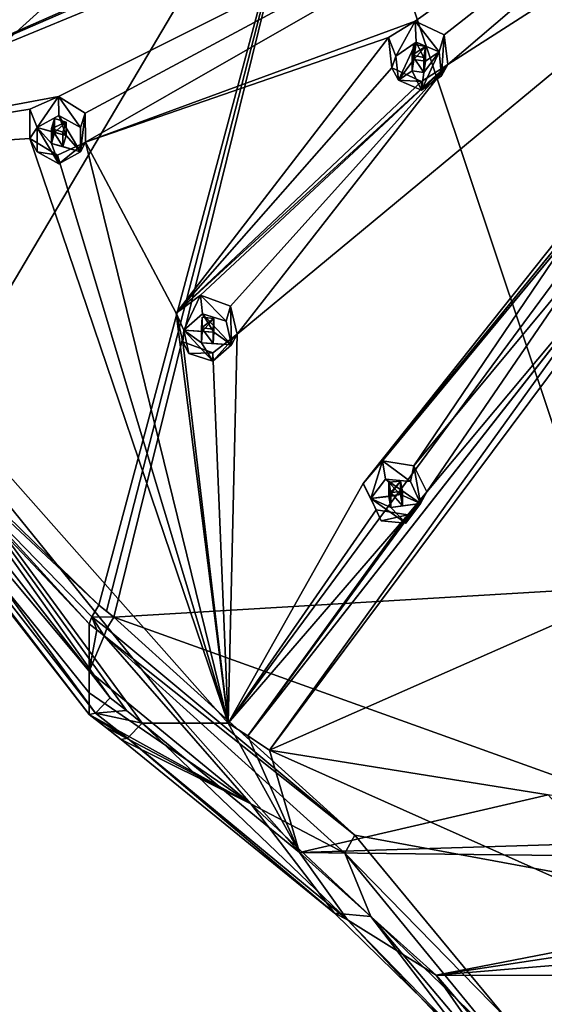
# Model space of a CAD drawing. Header units: millimetres. Extents: x -348 to 175, y 0 to 247.
# Tile 87 of 196: x -333 to -317, y 152 to 182. Entities that reach past the tile are written whole.
import ezdxf

# ---------------------------------------------------------------- set-up
doc = ezdxf.new("R2010")
doc.units = ezdxf.units.MM
doc.header["$LTSCALE"] = 65.185185
for name, color, linetype in [('18', 7, 'CONTINUOUS'), ('190', 7, 'CONTINUOUS'), ('191', 7, 'CONTINUOUS'), ('192', 7, 'CONTINUOUS'), ('193', 7, 'CONTINUOUS'), ('194', 7, 'CONTINUOUS'), ('195', 7, 'CONTINUOUS'), ('196', 7, 'CONTINUOUS'), ('197', 7, 'CONTINUOUS'), ('198', 7, 'CONTINUOUS'), ('199', 7, 'CONTINUOUS'), ('200', 7, 'CONTINUOUS'), ('201', 7, 'CONTINUOUS'), ('202', 7, 'CONTINUOUS'), ('203', 7, 'CONTINUOUS'), ('204', 7, 'CONTINUOUS'), ('34', 7, 'CONTINUOUS'), ('36', 7, 'CONTINUOUS'), ('37', 7, 'CONTINUOUS'), ('39', 7, 'CONTINUOUS'), ('390', 7, 'CONTINUOUS'), ('391', 7, 'CONTINUOUS'), ('392', 7, 'CONTINUOUS'), ('393', 7, 'CONTINUOUS'), ('394', 7, 'CONTINUOUS'), ('41', 7, 'CONTINUOUS'), ('418', 7, 'CONTINUOUS'), ('419', 7, 'CONTINUOUS'), ('420', 7, 'CONTINUOUS'), ('423', 7, 'CONTINUOUS'), ('43', 7, 'CONTINUOUS'), ('57', 7, 'CONTINUOUS'), ('58', 7, 'CONTINUOUS'), ('59', 7, 'CONTINUOUS'), ('68', 7, 'CONTINUOUS'), ('70', 7, 'CONTINUOUS'), ('71', 7, 'CONTINUOUS'), ('90', 7, 'CONTINUOUS'), ('92', 7, 'CONTINUOUS')]:
    doc.layers.add(name, color=color, linetype=linetype)

msp = doc.modelspace()

# ---------------------------------------------------------------- linework, layer by layer
at = {"layer": '18', "linetype": 'CONTINUOUS'}
for points in [[(-330.5, 160.907, 9.305), (-344.702, 179.158, 14.195), (-330.5, 161.554, 6.89), (-330.5, 160.907, 9.305)], [(-330.5, 161.554, 6.89), (-344.702, 179.158, 14.195), (-330.5, 162.202, 4.474), (-330.5, 161.554, 6.89)], [(-330.5, 162.202, 4.474), (-344.702, 179.158, 14.195), (-330.5, 163.615, -0.801), (-330.5, 162.202, 4.474)], [(-330.5, 163.615, -0.801), (-344.702, 179.158, 14.195), (-340.407, 174.102, 2.12), (-330.5, 163.615, -0.801)]]:
    msp.add_3dface(points, dxfattribs=at)
at = {"layer": '190', "linetype": 'CONTINUOUS'}
for points in [[(-321.713, 168.502, 16.566), (-322.298, 167.825, 16.032), (-322.066, 167.369, 17.81), (-321.713, 168.502, 16.566)], [(-321.625, 167.955, 17.967), (-321.713, 168.502, 16.566), (-322.066, 167.369, 17.81), (-321.625, 167.955, 17.967)], [(-320.781, 168.355, 16.692), (-321.713, 168.502, 16.566), (-320.879, 167.879, 17.947), (-320.781, 168.355, 16.692)], [(-320.879, 167.879, 17.947), (-321.713, 168.502, 16.566), (-321.625, 167.955, 17.967), (-320.879, 167.879, 17.947)], [(-322.298, 167.825, 16.032), (-321.908, 167.03, 15.648), (-322.066, 167.369, 17.81), (-322.298, 167.825, 16.032)], [(-322.066, 167.369, 17.81), (-321.908, 167.03, 15.648), (-321.761, 166.707, 17.632), (-322.066, 167.369, 17.81)]]:
    msp.add_3dface(points, dxfattribs=at)
at = {"layer": '191', "linetype": 'CONTINUOUS'}
for points in [[(-321.625, 167.955, 17.967), (-322.066, 167.369, 17.81), (-321.173, 167.489, 17.842), (-321.625, 167.955, 17.967)], [(-320.879, 167.879, 17.947), (-321.625, 167.955, 17.967), (-320.574, 167.218, 17.769), (-320.879, 167.879, 17.947)], [(-320.574, 167.218, 17.769), (-321.625, 167.955, 17.967), (-321.173, 167.489, 17.842), (-320.574, 167.218, 17.769)], [(-321.173, 167.489, 17.842), (-322.066, 167.369, 17.81), (-321.523, 167.435, 17.828), (-321.173, 167.489, 17.842)], [(-321.118, 167.151, 17.751), (-320.574, 167.218, 17.769), (-321.173, 167.489, 17.842), (-321.118, 167.151, 17.751)], [(-322.066, 167.369, 17.81), (-321.467, 167.098, 17.737), (-321.523, 167.435, 17.828), (-322.066, 167.369, 17.81)], [(-322.066, 167.369, 17.81), (-321.761, 166.707, 17.632), (-321.015, 166.632, 17.612), (-322.066, 167.369, 17.81)], [(-322.066, 167.369, 17.81), (-321.015, 166.632, 17.612), (-321.467, 167.098, 17.737), (-322.066, 167.369, 17.81)], [(-321.015, 166.632, 17.612), (-320.574, 167.218, 17.769), (-321.467, 167.098, 17.737), (-321.015, 166.632, 17.612)], [(-321.467, 167.098, 17.737), (-320.574, 167.218, 17.769), (-321.118, 167.151, 17.751), (-321.467, 167.098, 17.737)]]:
    msp.add_3dface(points, dxfattribs=at)
at = {"layer": '192', "linetype": 'CONTINUOUS'}
for points in [[(-321.173, 167.489, 17.842), (-321.523, 167.435, 17.828), (-321.173, 167.893, 16.333), (-321.173, 167.489, 17.842)], [(-321.173, 167.893, 16.333), (-321.523, 167.435, 17.828), (-321.522, 167.863, 16.236), (-321.173, 167.893, 16.333)], [(-321.523, 167.435, 17.828), (-321.467, 167.098, 17.737), (-321.522, 167.863, 16.236), (-321.523, 167.435, 17.828)], [(-321.467, 167.098, 17.737), (-321.467, 167.547, 16.061), (-321.522, 167.863, 16.236), (-321.467, 167.098, 17.737)]]:
    msp.add_3dface(points, dxfattribs=at)
at = {"layer": '193', "linetype": 'CONTINUOUS'}
for points in [[(-320.781, 168.355, 16.692), (-320.879, 167.879, 17.947), (-320.574, 167.218, 17.769), (-320.781, 168.355, 16.692)], [(-320.39, 167.573, 16.318), (-320.781, 168.355, 16.692), (-320.574, 167.218, 17.769), (-320.39, 167.573, 16.318)], [(-320.962, 166.888, 15.781), (-320.39, 167.573, 16.318), (-321.015, 166.632, 17.612), (-320.962, 166.888, 15.781)], [(-320.39, 167.573, 16.318), (-320.574, 167.218, 17.769), (-321.015, 166.632, 17.612), (-320.39, 167.573, 16.318)], [(-321.908, 167.03, 15.648), (-320.962, 166.888, 15.781), (-321.761, 166.707, 17.632), (-321.908, 167.03, 15.648)], [(-321.761, 166.707, 17.632), (-320.962, 166.888, 15.781), (-321.015, 166.632, 17.612), (-321.761, 166.707, 17.632)]]:
    msp.add_3dface(points, dxfattribs=at)
at = {"layer": '194', "linetype": 'CONTINUOUS'}
for points in [[(-321.173, 167.489, 17.842), (-321.173, 167.893, 16.333), (-321.118, 167.579, 16.16), (-321.173, 167.489, 17.842)], [(-321.467, 167.547, 16.061), (-321.118, 167.151, 17.751), (-321.118, 167.579, 16.16), (-321.467, 167.547, 16.061)], [(-321.467, 167.098, 17.737), (-321.118, 167.151, 17.751), (-321.467, 167.547, 16.061), (-321.467, 167.098, 17.737)], [(-321.118, 167.151, 17.751), (-321.173, 167.489, 17.842), (-321.118, 167.579, 16.16), (-321.118, 167.151, 17.751)]]:
    msp.add_3dface(points, dxfattribs=at)
at = {"layer": '195', "linetype": 'CONTINUOUS'}
for points in [[(-327.163, 173.464, 17.896), (-327.9, 172.922, 17.397), (-327.669, 172.418, 19.163), (-327.163, 173.464, 17.896)], [(-327.112, 172.903, 19.293), (-327.163, 173.464, 17.896), (-327.669, 172.418, 19.163), (-327.112, 172.903, 19.293)], [(-326.274, 173.133, 17.972), (-327.163, 173.464, 17.896), (-326.398, 172.679, 19.233), (-326.274, 173.133, 17.972)], [(-326.398, 172.679, 19.233), (-327.163, 173.464, 17.896), (-327.112, 172.903, 19.293), (-326.398, 172.679, 19.233)], [(-327.9, 172.922, 17.397), (-327.699, 172.066, 16.998), (-327.669, 172.418, 19.163), (-327.9, 172.922, 17.397)], [(-327.669, 172.418, 19.163), (-327.699, 172.066, 16.998), (-327.513, 171.71, 18.973), (-327.669, 172.418, 19.163)]]:
    msp.add_3dface(points, dxfattribs=at)
at = {"layer": '196', "linetype": 'CONTINUOUS'}
for points in [[(-327.112, 172.903, 19.293), (-327.669, 172.418, 19.163), (-326.77, 172.356, 19.146), (-327.112, 172.903, 19.293)], [(-326.398, 172.679, 19.233), (-327.112, 172.903, 19.293), (-326.242, 171.971, 19.043), (-326.398, 172.679, 19.233)], [(-326.242, 171.971, 19.043), (-327.112, 172.903, 19.293), (-326.77, 172.356, 19.146), (-326.242, 171.971, 19.043)], [(-327.669, 172.418, 19.163), (-327.513, 171.71, 18.973), (-326.8, 171.486, 18.913), (-327.669, 172.418, 19.163)], [(-327.669, 172.418, 19.163), (-326.8, 171.486, 18.913), (-327.141, 172.033, 19.059), (-327.669, 172.418, 19.163)], [(-327.669, 172.418, 19.163), (-327.141, 172.033, 19.059), (-327.123, 172.374, 19.151), (-327.669, 172.418, 19.163)], [(-326.77, 172.356, 19.146), (-327.669, 172.418, 19.163), (-327.123, 172.374, 19.151), (-326.77, 172.356, 19.146)], [(-326.788, 172.015, 19.055), (-326.242, 171.971, 19.043), (-326.77, 172.356, 19.146), (-326.788, 172.015, 19.055)], [(-326.8, 171.486, 18.913), (-326.242, 171.971, 19.043), (-327.141, 172.033, 19.059), (-326.8, 171.486, 18.913)], [(-327.141, 172.033, 19.059), (-326.242, 171.971, 19.043), (-326.788, 172.015, 19.055), (-327.141, 172.033, 19.059)]]:
    msp.add_3dface(points, dxfattribs=at)
at = {"layer": '197', "linetype": 'CONTINUOUS'}
for points in [[(-327.123, 172.374, 19.151), (-327.141, 172.033, 19.059), (-327.122, 172.801, 17.559), (-327.123, 172.374, 19.151)], [(-327.141, 172.033, 19.059), (-327.141, 172.482, 17.383), (-327.122, 172.801, 17.559), (-327.141, 172.033, 19.059)], [(-326.77, 172.76, 17.637), (-327.123, 172.374, 19.151), (-327.122, 172.801, 17.559), (-326.77, 172.76, 17.637)], [(-326.77, 172.356, 19.146), (-327.123, 172.374, 19.151), (-326.77, 172.76, 17.637), (-326.77, 172.356, 19.146)]]:
    msp.add_3dface(points, dxfattribs=at)
at = {"layer": '198', "linetype": 'CONTINUOUS'}
for points in [[(-326.274, 173.133, 17.972), (-326.398, 172.679, 19.233), (-326.242, 171.971, 19.043), (-326.274, 173.133, 17.972)], [(-326.069, 172.29, 17.582), (-326.274, 173.133, 17.972), (-326.242, 171.971, 19.043), (-326.069, 172.29, 17.582)], [(-326.795, 171.736, 17.08), (-326.069, 172.29, 17.582), (-326.8, 171.486, 18.913), (-326.795, 171.736, 17.08)], [(-326.069, 172.29, 17.582), (-326.242, 171.971, 19.043), (-326.8, 171.486, 18.913), (-326.069, 172.29, 17.582)], [(-327.699, 172.066, 16.998), (-326.795, 171.736, 17.08), (-327.513, 171.71, 18.973), (-327.699, 172.066, 16.998)], [(-327.513, 171.71, 18.973), (-326.795, 171.736, 17.08), (-326.8, 171.486, 18.913), (-327.513, 171.71, 18.973)]]:
    msp.add_3dface(points, dxfattribs=at)
at = {"layer": '199', "linetype": 'CONTINUOUS'}
for points in [[(-326.77, 172.356, 19.146), (-326.77, 172.76, 17.637), (-326.788, 172.442, 17.463), (-326.77, 172.356, 19.146)], [(-327.141, 172.033, 19.059), (-326.788, 172.015, 19.055), (-327.141, 172.482, 17.383), (-327.141, 172.033, 19.059)], [(-327.141, 172.482, 17.383), (-326.788, 172.015, 19.055), (-326.788, 172.442, 17.463), (-327.141, 172.482, 17.383)], [(-326.788, 172.015, 19.055), (-326.77, 172.356, 19.146), (-326.788, 172.442, 17.463), (-326.788, 172.015, 19.055)]]:
    msp.add_3dface(points, dxfattribs=at)
at = {"layer": '200', "linetype": 'CONTINUOUS'}
for points in [[(-331.425, 179.412, 19.49), (-332.282, 179.031, 19.034), (-332.062, 178.482, 20.788), (-331.425, 179.412, 19.49)], [(-331.413, 178.845, 20.885), (-331.425, 179.412, 19.49), (-332.062, 178.482, 20.788), (-331.413, 178.845, 20.885)], [(-330.619, 178.909, 19.52), (-331.425, 179.412, 19.49), (-330.763, 178.482, 20.788), (-330.619, 178.909, 19.52)], [(-330.763, 178.482, 20.788), (-331.425, 179.412, 19.49), (-331.413, 178.845, 20.885), (-330.763, 178.482, 20.788)], [(-332.282, 179.031, 19.034), (-332.279, 178.155, 18.629), (-332.062, 178.482, 20.788), (-332.282, 179.031, 19.034)], [(-332.062, 178.482, 20.788), (-332.279, 178.155, 18.629), (-332.062, 177.758, 20.593), (-332.062, 178.482, 20.788)]]:
    msp.add_3dface(points, dxfattribs=at)
at = {"layer": '201', "linetype": 'CONTINUOUS'}
for points in [[(-331.413, 178.845, 20.885), (-332.062, 178.482, 20.788), (-331.196, 178.241, 20.723), (-331.413, 178.845, 20.885)], [(-330.763, 178.482, 20.788), (-331.413, 178.845, 20.885), (-330.763, 177.758, 20.593), (-330.763, 178.482, 20.788)], [(-330.763, 177.758, 20.593), (-331.413, 178.845, 20.885), (-331.196, 178.241, 20.723), (-330.763, 177.758, 20.593)], [(-332.062, 178.482, 20.788), (-332.062, 177.758, 20.593), (-331.413, 177.396, 20.496), (-332.062, 178.482, 20.788)], [(-332.062, 178.482, 20.788), (-331.413, 177.396, 20.496), (-331.629, 178, 20.658), (-332.062, 178.482, 20.788)], [(-332.062, 178.482, 20.788), (-331.629, 178, 20.658), (-331.538, 178.329, 20.747), (-332.062, 178.482, 20.788)], [(-331.196, 178.241, 20.723), (-332.062, 178.482, 20.788), (-331.538, 178.329, 20.747), (-331.196, 178.241, 20.723)], [(-331.288, 177.911, 20.634), (-330.763, 177.758, 20.593), (-331.196, 178.241, 20.723), (-331.288, 177.911, 20.634)], [(-331.413, 177.396, 20.496), (-330.763, 177.758, 20.593), (-331.629, 178, 20.658), (-331.413, 177.396, 20.496)], [(-331.629, 178, 20.658), (-330.763, 177.758, 20.593), (-331.288, 177.911, 20.634), (-331.629, 178, 20.658)]]:
    msp.add_3dface(points, dxfattribs=at)
at = {"layer": '202', "linetype": 'CONTINUOUS'}
for points in [[(-331.538, 178.329, 20.747), (-331.629, 178, 20.658), (-331.537, 178.756, 19.155), (-331.538, 178.329, 20.747)], [(-331.629, 178, 20.658), (-331.629, 178.449, 18.982), (-331.537, 178.756, 19.155), (-331.629, 178, 20.658)], [(-331.196, 178.645, 19.214), (-331.538, 178.329, 20.747), (-331.537, 178.756, 19.155), (-331.196, 178.645, 19.214)], [(-331.196, 178.241, 20.723), (-331.538, 178.329, 20.747), (-331.196, 178.645, 19.214), (-331.196, 178.241, 20.723)]]:
    msp.add_3dface(points, dxfattribs=at)
at = {"layer": '203', "linetype": 'CONTINUOUS'}
for points in [[(-330.608, 178.044, 19.123), (-330.619, 178.909, 19.52), (-330.763, 177.758, 20.593), (-330.608, 178.044, 19.123)], [(-330.619, 178.909, 19.52), (-330.763, 178.482, 20.788), (-330.763, 177.758, 20.593), (-330.619, 178.909, 19.52)], [(-332.279, 178.155, 18.629), (-331.456, 177.65, 18.664), (-332.062, 177.758, 20.593), (-332.279, 178.155, 18.629)], [(-331.456, 177.65, 18.664), (-330.608, 178.044, 19.123), (-331.413, 177.396, 20.496), (-331.456, 177.65, 18.664)], [(-330.608, 178.044, 19.123), (-330.763, 177.758, 20.593), (-331.413, 177.396, 20.496), (-330.608, 178.044, 19.123)], [(-332.062, 177.758, 20.593), (-331.456, 177.65, 18.664), (-331.413, 177.396, 20.496), (-332.062, 177.758, 20.593)]]:
    msp.add_3dface(points, dxfattribs=at)
at = {"layer": '204', "linetype": 'CONTINUOUS'}
for points in [[(-331.629, 178, 20.658), (-331.288, 177.911, 20.634), (-331.629, 178.449, 18.982), (-331.629, 178, 20.658)], [(-331.629, 178.449, 18.982), (-331.288, 177.911, 20.634), (-331.287, 178.338, 19.043), (-331.629, 178.449, 18.982)], [(-331.196, 178.241, 20.723), (-331.196, 178.645, 19.214), (-331.287, 178.338, 19.043), (-331.196, 178.241, 20.723)], [(-331.288, 177.911, 20.634), (-331.196, 178.241, 20.723), (-331.287, 178.338, 19.043), (-331.288, 177.911, 20.634)]]:
    msp.add_3dface(points, dxfattribs=at)
at = {"layer": '34', "linetype": 'CONTINUOUS'}
for points in [[(-329.871, 161.399, 10.472), (-341.327, 177.561, 14.802), (-343.778, 179.27, 15.26), (-329.871, 161.399, 10.472)], [(-326.344, 160.649, 10.271), (-341.327, 177.561, 14.802), (-327.628, 160.649, 10.271), (-326.344, 160.649, 10.271)], [(-327.628, 160.649, 10.271), (-341.327, 177.561, 14.802), (-328.914, 160.649, 10.271), (-327.628, 160.649, 10.271)], [(-328.914, 160.649, 10.271), (-341.327, 177.561, 14.802), (-329.389, 161.022, 10.371), (-328.914, 160.649, 10.271)], [(-329.389, 161.022, 10.371), (-341.327, 177.561, 14.802), (-329.871, 161.399, 10.472), (-329.389, 161.022, 10.371)]]:
    msp.add_3dface(points, dxfattribs=at)
at = {"layer": '36', "linetype": 'CONTINUOUS'}
for points in [[(-323.367, 189.766, -1.541), (-300, 191.06, -3.751), (-314.973, 164.701, -6.019), (-323.367, 189.766, -1.541)], [(-345.997, 187.406, 4.752), (-323.367, 189.766, -1.541), (-339.987, 174.761, 1.352), (-345.997, 187.406, 4.752)], [(-339.987, 174.761, 1.352), (-323.367, 189.766, -1.541), (-335.554, 169.172, -0.161), (-339.987, 174.761, 1.352)], [(-323.367, 189.766, -1.541), (-330.21, 164.179, -1.522), (-335.554, 169.172, -0.161), (-323.367, 189.766, -1.541)], [(-330.21, 164.179, -1.522), (-323.367, 189.766, -1.541), (-329.984, 163.995, -1.571), (-330.21, 164.179, -1.522)], [(-329.984, 163.995, -1.571), (-323.367, 189.766, -1.541), (-329.766, 163.816, -1.617), (-329.984, 163.995, -1.571)], [(-329.766, 163.816, -1.617), (-323.367, 189.766, -1.541), (-314.973, 164.701, -6.019), (-329.766, 163.816, -1.617)]]:
    msp.add_3dface(points, dxfattribs=at)
at = {"layer": '37', "linetype": 'CONTINUOUS'}
for points in [[(-300, 153.125, -9.102), (-329.766, 163.816, -1.617), (-314.973, 164.701, -6.019), (-300, 153.125, -9.102)], [(-329.766, 163.816, -1.617), (-300, 153.125, -9.102), (-322.549, 157.293, -3.374), (-329.766, 163.816, -1.617)], [(-322.549, 157.293, -3.374), (-300, 153.125, -9.102), (-318.01, 151.81, -4.852), (-322.549, 157.293, -3.374)], [(-300, 153.125, -9.102), (-300, 141.287, -10.394), (-318.01, 151.81, -4.852), (-300, 153.125, -9.102)]]:
    msp.add_3dface(points, dxfattribs=at)
at = {"layer": '39', "linetype": 'CONTINUOUS'}
for points in [[(-330.5, 162.202, 4.474), (-330.5, 163.615, -0.801), (-330.273, 163.438, -0.852), (-330.5, 162.202, 4.474)], [(-330.052, 163.264, -0.9), (-330.5, 162.202, 4.474), (-330.273, 163.438, -0.852), (-330.052, 163.264, -0.9)], [(-330.5, 162.202, 4.474), (-330.052, 163.264, -0.9), (-325.665, 158.224, 3.296), (-330.5, 162.202, 4.474)], [(-325.665, 158.224, 3.296), (-330.052, 163.264, -0.9), (-322.848, 156.754, -2.635), (-325.665, 158.224, 3.296)], [(-322.062, 154.857, 2.238), (-325.665, 158.224, 3.296), (-322.848, 156.754, -2.635), (-322.062, 154.857, 2.238)], [(-318.382, 151.307, -4.053), (-322.062, 154.857, 2.238), (-322.848, 156.754, -2.635), (-318.382, 151.307, -4.053)], [(-317.695, 149.672, 0.747), (-322.062, 154.857, 2.238), (-318.382, 151.307, -4.053), (-317.695, 149.672, 0.747)]]:
    msp.add_3dface(points, dxfattribs=at)
at = {"layer": '390', "linetype": 'CONTINUOUS'}
for points in [[(-320.735, 181.667, 23.288), (-321.539, 181.178, 22.915), (-321.315, 180.616, 24.715), (-320.735, 181.667, 23.288)], [(-320.708, 181.042, 24.829), (-320.735, 181.667, 23.288), (-321.315, 180.616, 24.715), (-320.708, 181.042, 24.829)], [(-319.867, 181.255, 23.292), (-320.735, 181.667, 23.288), (-320.023, 180.747, 24.75), (-319.867, 181.255, 23.292)], [(-320.023, 180.747, 24.75), (-320.735, 181.667, 23.288), (-320.708, 181.042, 24.829), (-320.023, 180.747, 24.75)], [(-321.539, 181.178, 22.915), (-321.439, 180.272, 22.552), (-321.315, 180.616, 24.715), (-321.539, 181.178, 22.915)], [(-321.315, 180.616, 24.715), (-321.439, 180.272, 22.552), (-321.237, 179.896, 24.522), (-321.315, 180.616, 24.715)]]:
    msp.add_3dface(points, dxfattribs=at)
at = {"layer": '391', "linetype": 'CONTINUOUS'}
for points in [[(-320.708, 181.042, 24.829), (-321.315, 180.616, 24.715), (-321.237, 179.896, 24.522), (-320.708, 181.042, 24.829)], [(-320.708, 181.042, 24.829), (-321.237, 179.896, 24.522), (-320.777, 180.517, 24.689), (-320.708, 181.042, 24.829)], [(-320.428, 180.464, 24.674), (-320.708, 181.042, 24.829), (-320.777, 180.517, 24.689), (-320.428, 180.464, 24.674)], [(-320.023, 180.747, 24.75), (-320.708, 181.042, 24.829), (-320.428, 180.464, 24.674), (-320.023, 180.747, 24.75)], [(-319.945, 180.027, 24.557), (-320.023, 180.747, 24.75), (-320.552, 179.601, 24.443), (-319.945, 180.027, 24.557)], [(-320.552, 179.601, 24.443), (-320.023, 180.747, 24.75), (-320.483, 180.126, 24.584), (-320.552, 179.601, 24.443)], [(-320.483, 180.126, 24.584), (-320.023, 180.747, 24.75), (-320.428, 180.464, 24.674), (-320.483, 180.126, 24.584)], [(-321.237, 179.896, 24.522), (-320.832, 180.18, 24.598), (-320.777, 180.517, 24.689), (-321.237, 179.896, 24.522)], [(-321.237, 179.896, 24.522), (-320.552, 179.601, 24.443), (-320.832, 180.18, 24.598), (-321.237, 179.896, 24.522)], [(-320.832, 180.18, 24.598), (-320.552, 179.601, 24.443), (-320.483, 180.126, 24.584), (-320.832, 180.18, 24.598)]]:
    msp.add_3dface(points, dxfattribs=at)
at = {"layer": '392', "linetype": 'CONTINUOUS'}
for points in [[(-320.777, 180.517, 24.689), (-320.832, 180.18, 24.598), (-320.776, 180.973, 22.99), (-320.777, 180.517, 24.689)], [(-320.832, 180.18, 24.598), (-320.832, 180.65, 22.842), (-320.776, 180.973, 22.99), (-320.832, 180.18, 24.598)], [(-320.428, 180.904, 23.032), (-320.777, 180.517, 24.689), (-320.776, 180.973, 22.99), (-320.428, 180.904, 23.032)], [(-320.428, 180.464, 24.674), (-320.777, 180.517, 24.689), (-320.428, 180.904, 23.032), (-320.428, 180.464, 24.674)]]:
    msp.add_3dface(points, dxfattribs=at)
at = {"layer": '393', "linetype": 'CONTINUOUS'}
for points in [[(-319.867, 181.255, 23.292), (-320.023, 180.747, 24.75), (-319.945, 180.027, 24.557), (-319.867, 181.255, 23.292)], [(-319.758, 180.369, 22.94), (-319.867, 181.255, 23.292), (-319.945, 180.027, 24.557), (-319.758, 180.369, 22.94)], [(-321.439, 180.272, 22.552), (-320.548, 179.861, 22.562), (-321.237, 179.896, 24.522), (-321.439, 180.272, 22.552)], [(-320.548, 179.861, 22.562), (-319.758, 180.369, 22.94), (-320.552, 179.601, 24.443), (-320.548, 179.861, 22.562)], [(-319.758, 180.369, 22.94), (-319.945, 180.027, 24.557), (-320.552, 179.601, 24.443), (-319.758, 180.369, 22.94)], [(-321.237, 179.896, 24.522), (-320.548, 179.861, 22.562), (-320.552, 179.601, 24.443), (-321.237, 179.896, 24.522)]]:
    msp.add_3dface(points, dxfattribs=at)
at = {"layer": '394', "linetype": 'CONTINUOUS'}
for points in [[(-320.428, 180.464, 24.674), (-320.428, 180.904, 23.032), (-320.482, 180.582, 22.885), (-320.428, 180.464, 24.674)], [(-320.832, 180.18, 24.598), (-320.483, 180.126, 24.584), (-320.832, 180.65, 22.842), (-320.832, 180.18, 24.598)], [(-320.832, 180.65, 22.842), (-320.483, 180.126, 24.584), (-320.482, 180.582, 22.885), (-320.832, 180.65, 22.842)], [(-320.483, 180.126, 24.584), (-320.428, 180.464, 24.674), (-320.482, 180.582, 22.885), (-320.483, 180.126, 24.584)]]:
    msp.add_3dface(points, dxfattribs=at)
at = {"layer": '41', "linetype": 'CONTINUOUS'}
for points in [[(-330.5, 161.554, 6.89), (-330.5, 162.202, 4.474), (-325.665, 158.224, 3.296), (-330.5, 161.554, 6.89)], [(-330.5, 160.907, 9.305), (-330.5, 161.554, 6.89), (-325.665, 158.224, 3.296), (-330.5, 160.907, 9.305)], [(-330.5, 160.907, 9.305), (-325.665, 158.224, 3.296), (-330.018, 160.529, 9.204), (-330.5, 160.907, 9.305)], [(-325.665, 158.224, 3.296), (-329.541, 160.155, 9.106), (-330.018, 160.529, 9.204), (-325.665, 158.224, 3.296)], [(-329.541, 160.155, 9.106), (-325.665, 158.224, 3.296), (-323.153, 154.952, 7.421), (-329.541, 160.155, 9.106)], [(-325.665, 158.224, 3.296), (-322.062, 154.857, 2.238), (-323.153, 154.952, 7.421), (-325.665, 158.224, 3.296)], [(-323.153, 154.952, 7.421), (-322.062, 154.857, 2.238), (-319.138, 151.033, 6.127), (-323.153, 154.952, 7.421)], [(-322.062, 154.857, 2.238), (-317.695, 149.672, 0.747), (-319.138, 151.033, 6.127), (-322.062, 154.857, 2.238)]]:
    msp.add_3dface(points, dxfattribs=at)
at = {"layer": '418', "linetype": 'CONTINUOUS'}
for points in [[(-331.629, 178.449, 18.982), (-331.196, 178.645, 19.214), (-331.537, 178.756, 19.155), (-331.629, 178.449, 18.982)], [(-331.196, 178.645, 19.214), (-331.629, 178.449, 18.982), (-331.287, 178.338, 19.043), (-331.196, 178.645, 19.214)]]:
    msp.add_3dface(points, dxfattribs=at)
at = {"layer": '419', "linetype": 'CONTINUOUS'}
for points in [[(-320.832, 180.65, 22.842), (-320.428, 180.904, 23.032), (-320.776, 180.973, 22.99), (-320.832, 180.65, 22.842)], [(-320.428, 180.904, 23.032), (-320.832, 180.65, 22.842), (-320.482, 180.582, 22.885), (-320.428, 180.904, 23.032)]]:
    msp.add_3dface(points, dxfattribs=at)
at = {"layer": '420', "linetype": 'CONTINUOUS'}
for points in [[(-327.141, 172.482, 17.383), (-326.77, 172.76, 17.637), (-327.122, 172.801, 17.559), (-327.141, 172.482, 17.383)], [(-326.77, 172.76, 17.637), (-327.141, 172.482, 17.383), (-326.788, 172.442, 17.463), (-326.77, 172.76, 17.637)]]:
    msp.add_3dface(points, dxfattribs=at)
at = {"layer": '423', "linetype": 'CONTINUOUS'}
for points in [[(-321.467, 167.547, 16.061), (-321.173, 167.893, 16.333), (-321.522, 167.863, 16.236), (-321.467, 167.547, 16.061)], [(-321.173, 167.893, 16.333), (-321.467, 167.547, 16.061), (-321.118, 167.579, 16.16), (-321.173, 167.893, 16.333)]]:
    msp.add_3dface(points, dxfattribs=at)
at = {"layer": '43', "linetype": 'CONTINUOUS'}
for points in [[(-327.628, 160.649, 10.271), (-328.914, 160.649, 10.271), (-324.2, 156.775, 9.023), (-327.628, 160.649, 10.271)], [(-326.344, 160.649, 10.271), (-327.628, 160.649, 10.271), (-324.2, 156.775, 9.023), (-326.344, 160.649, 10.271)], [(-325.749, 160.261, 10.17), (-326.344, 160.649, 10.271), (-324.2, 156.775, 9.023), (-325.749, 160.261, 10.17)], [(-325.1, 159.838, 10.053), (-325.749, 160.261, 10.17), (-324.2, 156.775, 9.023), (-325.1, 159.838, 10.053)], [(-316.752, 158.5, 9.695), (-325.1, 159.838, 10.053), (-324.2, 156.775, 9.023), (-316.752, 158.5, 9.695)], [(-308.911, 157.243, 9.358), (-316.752, 158.5, 9.695), (-324.2, 156.775, 9.023), (-308.911, 157.243, 9.358)], [(-302.461, 156.523, 9.165), (-308.911, 157.243, 9.358), (-324.2, 156.775, 9.023), (-302.461, 156.523, 9.165)], [(-320.113, 153.096, 7.707), (-302.461, 156.523, 9.165), (-324.2, 156.775, 9.023), (-320.113, 153.096, 7.707)], [(-275.807, 156.769, 9.021), (-297.531, 156.523, 9.165), (-320.113, 153.096, 7.707), (-275.807, 156.769, 9.021)], [(-279.896, 153.088, 7.704), (-275.807, 156.769, 9.021), (-320.113, 153.096, 7.707), (-279.896, 153.088, 7.704)], [(-297.531, 156.523, 9.165), (-302.461, 156.523, 9.165), (-320.113, 153.096, 7.707), (-297.531, 156.523, 9.165)], [(-315.958, 148.265, 6.3), (-279.896, 153.088, 7.704), (-320.113, 153.096, 7.707), (-315.958, 148.265, 6.3)]]:
    msp.add_3dface(points, dxfattribs=at)
at = {"layer": '57', "linetype": 'CONTINUOUS'}
for points in [[(-330.5, 163.615, -0.801), (-340.407, 174.102, 2.12), (-330.423, 163.832, -1.24), (-330.5, 163.615, -0.801)], [(-330.21, 164.179, -1.522), (-340.407, 174.102, 2.12), (-335.554, 169.172, -0.161), (-330.21, 164.179, -1.522)], [(-340.407, 174.102, 2.12), (-330.21, 164.179, -1.522), (-330.423, 163.832, -1.24), (-340.407, 174.102, 2.12)]]:
    msp.add_3dface(points, dxfattribs=at)
at = {"layer": '58', "linetype": 'CONTINUOUS'}
for points in [[(-330.21, 164.179, -1.522), (-329.766, 163.816, -1.617), (-330.423, 163.832, -1.24), (-330.21, 164.179, -1.522)], [(-330.21, 164.179, -1.522), (-329.984, 163.995, -1.571), (-329.766, 163.816, -1.617), (-330.21, 164.179, -1.522)], [(-330.273, 163.438, -0.852), (-330.5, 163.615, -0.801), (-330.423, 163.832, -1.24), (-330.273, 163.438, -0.852)], [(-330.423, 163.832, -1.24), (-329.766, 163.816, -1.617), (-329.976, 163.476, -1.335), (-330.423, 163.832, -1.24)], [(-330.052, 163.264, -0.9), (-330.273, 163.438, -0.852), (-330.423, 163.832, -1.24), (-330.052, 163.264, -0.9)], [(-330.052, 163.264, -0.9), (-330.423, 163.832, -1.24), (-329.976, 163.476, -1.335), (-330.052, 163.264, -0.9)]]:
    msp.add_3dface(points, dxfattribs=at)
at = {"layer": '59', "linetype": 'CONTINUOUS'}
for points in [[(-329.766, 163.816, -1.617), (-322.549, 157.293, -3.374), (-329.976, 163.476, -1.335), (-329.766, 163.816, -1.617)], [(-322.549, 157.293, -3.374), (-330.052, 163.264, -0.9), (-329.976, 163.476, -1.335), (-322.549, 157.293, -3.374)], [(-330.052, 163.264, -0.9), (-322.549, 157.293, -3.374), (-322.848, 156.754, -2.635), (-330.052, 163.264, -0.9)], [(-322.549, 157.293, -3.374), (-318.01, 151.81, -4.852), (-322.848, 156.754, -2.635), (-322.549, 157.293, -3.374)], [(-318.01, 151.81, -4.852), (-318.382, 151.307, -4.053), (-322.848, 156.754, -2.635), (-318.01, 151.81, -4.852)]]:
    msp.add_3dface(points, dxfattribs=at)
at = {"layer": '68', "linetype": 'CONTINUOUS'}
for points in [[(-344.702, 179.158, 14.195), (-330.5, 160.907, 9.305), (-344.432, 179.084, 14.907), (-344.702, 179.158, 14.195)], [(-330.316, 160.944, 10.047), (-343.778, 179.27, 15.26), (-344.432, 179.084, 14.907), (-330.316, 160.944, 10.047)], [(-330.5, 160.907, 9.305), (-330.316, 160.944, 10.047), (-344.432, 179.084, 14.907), (-330.5, 160.907, 9.305)], [(-329.871, 161.399, 10.472), (-343.778, 179.27, 15.26), (-330.316, 160.944, 10.047), (-329.871, 161.399, 10.472)]]:
    msp.add_3dface(points, dxfattribs=at)
at = {"layer": '70', "linetype": 'CONTINUOUS'}
for points in [[(-329.389, 161.022, 10.371), (-329.871, 161.399, 10.472), (-330.316, 160.944, 10.047), (-329.389, 161.022, 10.371)], [(-328.914, 160.649, 10.271), (-329.389, 161.022, 10.371), (-330.316, 160.944, 10.047), (-328.914, 160.649, 10.271)], [(-330.316, 160.944, 10.047), (-330.5, 160.907, 9.305), (-329.356, 160.194, 9.848), (-330.316, 160.944, 10.047)], [(-330.5, 160.907, 9.305), (-330.018, 160.529, 9.204), (-329.356, 160.194, 9.848), (-330.5, 160.907, 9.305)], [(-328.914, 160.649, 10.271), (-330.316, 160.944, 10.047), (-329.356, 160.194, 9.848), (-328.914, 160.649, 10.271)], [(-330.018, 160.529, 9.204), (-329.541, 160.155, 9.106), (-329.356, 160.194, 9.848), (-330.018, 160.529, 9.204)]]:
    msp.add_3dface(points, dxfattribs=at)
at = {"layer": '71', "linetype": 'CONTINUOUS'}
for points in [[(-328.914, 160.649, 10.271), (-329.356, 160.194, 9.848), (-322.768, 154.756, 7.953), (-328.914, 160.649, 10.271)], [(-324.2, 156.775, 9.023), (-328.914, 160.649, 10.271), (-322.768, 154.756, 7.953), (-324.2, 156.775, 9.023)], [(-329.541, 160.155, 9.106), (-323.153, 154.952, 7.421), (-329.356, 160.194, 9.848), (-329.541, 160.155, 9.106)], [(-329.356, 160.194, 9.848), (-323.153, 154.952, 7.421), (-322.768, 154.756, 7.953), (-329.356, 160.194, 9.848)], [(-320.113, 153.096, 7.707), (-324.2, 156.775, 9.023), (-322.768, 154.756, 7.953), (-320.113, 153.096, 7.707)], [(-323.153, 154.952, 7.421), (-319.138, 151.033, 6.127), (-322.768, 154.756, 7.953), (-323.153, 154.952, 7.421)], [(-319.138, 151.033, 6.127), (-316.988, 148.629, 6.023), (-322.768, 154.756, 7.953), (-319.138, 151.033, 6.127)], [(-316.988, 148.629, 6.023), (-320.113, 153.096, 7.707), (-322.768, 154.756, 7.953), (-316.988, 148.629, 6.023)], [(-315.958, 148.265, 6.3), (-320.113, 153.096, 7.707), (-316.988, 148.629, 6.023), (-315.958, 148.265, 6.3)]]:
    msp.add_3dface(points, dxfattribs=at)
at = {"layer": '90', "linetype": 'CONTINUOUS'}
for points in [[(-306.005, 192.131, 28.862), (-341.327, 177.561, 14.802), (-331.425, 179.412, 19.49), (-306.005, 192.131, 28.862)], [(-341.327, 177.561, 14.802), (-306.005, 192.131, 28.862), (-313.552, 189.637, 27.399), (-341.327, 177.561, 14.802)], [(-330.619, 178.909, 19.52), (-306.005, 192.131, 28.862), (-331.425, 179.412, 19.49), (-330.619, 178.909, 19.52)], [(-306.005, 192.131, 28.862), (-330.619, 178.909, 19.52), (-330.608, 178.044, 19.123), (-306.005, 192.131, 28.862)], [(-306.005, 192.131, 28.862), (-330.608, 178.044, 19.123), (-320.735, 181.667, 23.288), (-306.005, 192.131, 28.862)], [(-319.867, 181.255, 23.292), (-306.005, 192.131, 28.862), (-320.735, 181.667, 23.288), (-319.867, 181.255, 23.292)], [(-306.005, 192.131, 28.862), (-319.867, 181.255, 23.292), (-319.758, 180.369, 22.94), (-306.005, 192.131, 28.862)], [(-304.596, 190.095, 28.316), (-306.005, 192.131, 28.862), (-319.758, 180.369, 22.94), (-304.596, 190.095, 28.316)], [(-304.596, 190.095, 28.316), (-326.344, 160.649, 10.271), (-322.298, 167.825, 16.032), (-304.596, 190.095, 28.316)], [(-326.344, 160.649, 10.271), (-304.596, 190.095, 28.316), (-326.069, 172.29, 17.582), (-326.344, 160.649, 10.271)], [(-326.069, 172.29, 17.582), (-304.596, 190.095, 28.316), (-319.758, 180.369, 22.94), (-326.069, 172.29, 17.582)], [(-304.596, 190.095, 28.316), (-322.298, 167.825, 16.032), (-309.205, 183.858, 25.85), (-304.596, 190.095, 28.316)], [(-314.477, 189.36, 27.185), (-341.327, 177.561, 14.802), (-313.552, 189.637, 27.399), (-314.477, 189.36, 27.185)], [(-341.327, 177.561, 14.802), (-314.477, 189.36, 27.185), (-323.545, 186.994, 24.715), (-341.327, 177.561, 14.802)], [(-324.477, 186.749, 24.408), (-341.327, 177.561, 14.802), (-323.545, 186.994, 24.715), (-324.477, 186.749, 24.408)], [(-333.809, 184.584, 20.876), (-341.327, 177.561, 14.802), (-324.477, 186.749, 24.408), (-333.809, 184.584, 20.876)], [(-309.205, 183.858, 25.85), (-322.298, 167.825, 16.032), (-309.798, 183.139, 25.519), (-309.205, 183.858, 25.85)], [(-309.798, 183.139, 25.519), (-322.298, 167.825, 16.032), (-315.971, 175.439, 21.378), (-309.798, 183.139, 25.519)], [(-325.1, 159.838, 10.053), (-315.722, 163.965, 14.997), (-308.422, 182.173, 25.26), (-325.1, 159.838, 10.053)], [(-325.1, 159.838, 10.053), (-308.422, 182.173, 25.26), (-314.038, 175.198, 21.554), (-325.1, 159.838, 10.053)], [(-320.735, 181.667, 23.288), (-330.608, 178.044, 19.123), (-321.539, 181.178, 22.915), (-320.735, 181.667, 23.288)], [(-330.608, 178.044, 19.123), (-327.9, 172.922, 17.397), (-321.539, 181.178, 22.915), (-330.608, 178.044, 19.123)], [(-321.539, 181.178, 22.915), (-327.9, 172.922, 17.397), (-321.439, 180.272, 22.552), (-321.539, 181.178, 22.915)], [(-327.9, 172.922, 17.397), (-327.163, 173.464, 17.896), (-319.758, 180.369, 22.94), (-327.9, 172.922, 17.397)], [(-320.548, 179.861, 22.562), (-327.9, 172.922, 17.397), (-319.758, 180.369, 22.94), (-320.548, 179.861, 22.562)], [(-321.439, 180.272, 22.552), (-327.9, 172.922, 17.397), (-320.548, 179.861, 22.562), (-321.439, 180.272, 22.552)], [(-327.163, 173.464, 17.896), (-326.274, 173.133, 17.972), (-319.758, 180.369, 22.94), (-327.163, 173.464, 17.896)], [(-326.274, 173.133, 17.972), (-326.069, 172.29, 17.582), (-319.758, 180.369, 22.94), (-326.274, 173.133, 17.972)], [(-331.425, 179.412, 19.49), (-341.327, 177.561, 14.802), (-332.282, 179.031, 19.034), (-331.425, 179.412, 19.49)], [(-332.282, 179.031, 19.034), (-341.327, 177.561, 14.802), (-332.279, 178.155, 18.629), (-332.282, 179.031, 19.034)], [(-341.327, 177.561, 14.802), (-326.344, 160.649, 10.271), (-332.279, 178.155, 18.629), (-341.327, 177.561, 14.802)], [(-332.279, 178.155, 18.629), (-326.344, 160.649, 10.271), (-331.456, 177.65, 18.664), (-332.279, 178.155, 18.629)], [(-331.456, 177.65, 18.664), (-326.344, 160.649, 10.271), (-330.608, 178.044, 19.123), (-331.456, 177.65, 18.664)], [(-326.344, 160.649, 10.271), (-327.9, 172.922, 17.397), (-330.608, 178.044, 19.123), (-326.344, 160.649, 10.271)], [(-325.749, 160.261, 10.17), (-325.1, 159.838, 10.053), (-314.038, 175.198, 21.554), (-325.749, 160.261, 10.17)], [(-314.607, 174.482, 21.121), (-325.749, 160.261, 10.17), (-314.038, 175.198, 21.554), (-314.607, 174.482, 21.121)], [(-322.298, 167.825, 16.032), (-321.713, 168.502, 16.566), (-315.971, 175.439, 21.378), (-322.298, 167.825, 16.032)], [(-321.713, 168.502, 16.566), (-320.781, 168.355, 16.692), (-315.971, 175.439, 21.378), (-321.713, 168.502, 16.566)], [(-315.971, 175.439, 21.378), (-320.781, 168.355, 16.692), (-315.576, 174.609, 21.035), (-315.971, 175.439, 21.378)], [(-320.781, 168.355, 16.692), (-320.39, 167.573, 16.318), (-315.576, 174.609, 21.035), (-320.781, 168.355, 16.692)], [(-315.576, 174.609, 21.035), (-320.39, 167.573, 16.318), (-314.607, 174.482, 21.121), (-315.576, 174.609, 21.035)], [(-320.39, 167.573, 16.318), (-325.749, 160.261, 10.17), (-314.607, 174.482, 21.121), (-320.39, 167.573, 16.318)], [(-327.9, 172.922, 17.397), (-326.344, 160.649, 10.271), (-327.699, 172.066, 16.998), (-327.9, 172.922, 17.397)], [(-326.795, 171.736, 17.08), (-326.344, 160.649, 10.271), (-326.069, 172.29, 17.582), (-326.795, 171.736, 17.08)], [(-327.699, 172.066, 16.998), (-326.344, 160.649, 10.271), (-326.795, 171.736, 17.08), (-327.699, 172.066, 16.998)], [(-322.298, 167.825, 16.032), (-326.344, 160.649, 10.271), (-321.908, 167.03, 15.648), (-322.298, 167.825, 16.032)], [(-320.962, 166.888, 15.781), (-325.749, 160.261, 10.17), (-320.39, 167.573, 16.318), (-320.962, 166.888, 15.781)], [(-321.908, 167.03, 15.648), (-326.344, 160.649, 10.271), (-320.962, 166.888, 15.781), (-321.908, 167.03, 15.648)], [(-326.344, 160.649, 10.271), (-325.749, 160.261, 10.17), (-320.962, 166.888, 15.781), (-326.344, 160.649, 10.271)], [(-325.1, 159.838, 10.053), (-313.091, 154.478, 8.617), (-315.722, 163.965, 14.997), (-325.1, 159.838, 10.053)]]:
    msp.add_3dface(points, dxfattribs=at)
at = {"layer": '92', "linetype": 'CONTINUOUS'}
msp.add_3dface([(-325.1, 159.838, 10.053), (-316.752, 158.5, 9.695), (-313.091, 154.478, 8.617), (-325.1, 159.838, 10.053)], dxfattribs=at)

doc.saveas('drawing.dxf')
